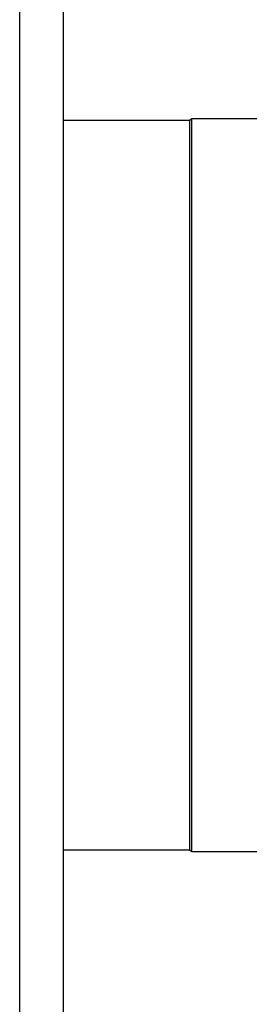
# Model space of a CAD drawing. Header units: millimetres. Extents: x 158 to 846, y 86 to 749.
# Tile 36 of 95: x 247 to 258, y 547 to 595. Entities that reach past the tile are written whole.
import ezdxf

# ---------------------------------------------------------------- set-up
doc = ezdxf.new("R2010")
doc.units = ezdxf.units.MM
doc.layers.add('1', color=7, linetype='CONTINUOUS', true_color=0xffffff)

msp = doc.modelspace()

# ---------------------------------------------------------------- linework, layer by layer
at = {"layer": '1', "color": 252, "linetype": 'Continuous'}
msp.add_line((247.167, 488.609), (247.167, 605.409), dxfattribs=at)
at = {"layer": '1', "color": 7, "linetype": 'Continuous'}
for p, q in [((249.267, 605.409), (249.267, 488.609)), ((255.453, 590.1), (255.358, 590.005)), ((259.267, 590.1), (255.453, 590.1)), ((255.453, 554.79), (255.453, 590.1)), ((255.358, 590.005), (249.266, 590.005)), ((255.358, 554.885), (255.358, 590.005)), ((249.266, 554.885), (255.358, 554.885)), ((255.358, 554.885), (255.453, 554.79)), ((255.453, 554.79), (259.267, 554.79))]:
    msp.add_line(p, q, dxfattribs=at)

doc.saveas('drawing.dxf')
